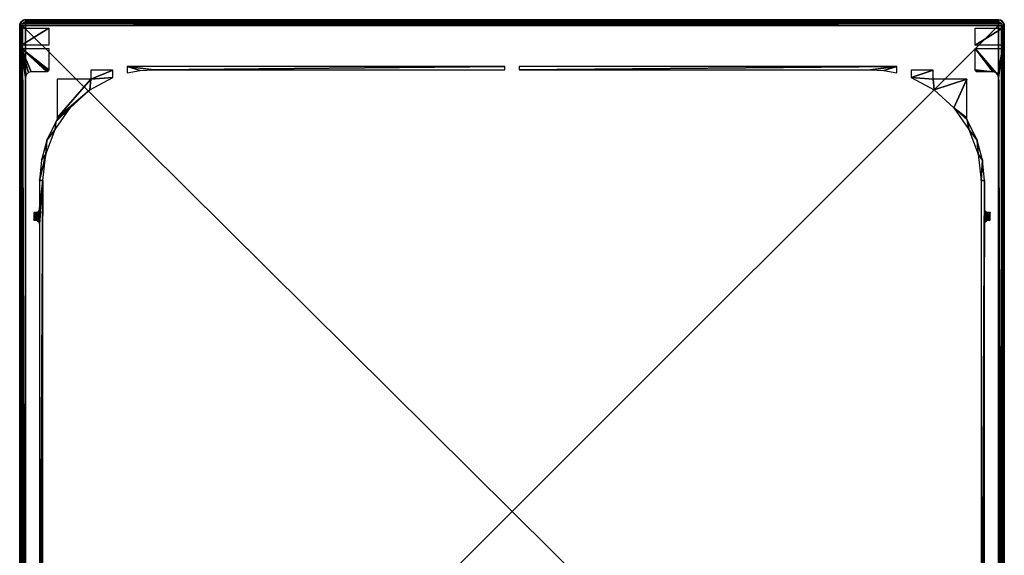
# Model space of a CAD drawing. Header units: millimetres. Extents: x -131 to 131, y -208 to 128.
# Tile 23 of 23: x -128 to 128, y -11 to 128. Entities that reach past the tile are written whole.
import ezdxf

# ---------------------------------------------------------------- set-up
doc = ezdxf.new("R2010")
doc.units = ezdxf.units.MM
doc.header["$LTSCALE"] = 127.314815
for name, color, linetype in [('1', 7, 'CONTINUOUS'), ('102', 7, 'CONTINUOUS'), ('103', 7, 'CONTINUOUS'), ('108', 7, 'CONTINUOUS'), ('109', 7, 'CONTINUOUS'), ('110', 7, 'CONTINUOUS'), ('13', 7, 'CONTINUOUS'), ('142', 7, 'CONTINUOUS'), ('143', 7, 'CONTINUOUS'), ('144', 7, 'CONTINUOUS'), ('162', 7, 'CONTINUOUS'), ('163', 7, 'CONTINUOUS'), ('164', 7, 'CONTINUOUS'), ('165', 7, 'CONTINUOUS'), ('180', 7, 'CONTINUOUS'), ('2', 7, 'CONTINUOUS'), ('3', 7, 'CONTINUOUS'), ('4', 7, 'CONTINUOUS'), ('5', 7, 'CONTINUOUS')]:
    doc.layers.add(name, color=color, linetype=linetype)

msp = doc.modelspace()

# ---------------------------------------------------------------- linework, layer by layer
at = {"layer": '1', "color": 8, "linetype": 'Continuous', "true_color": 0x787878}
for points in [[(126, 126), (-126, -126.04), (126, -126.04), (126, 126)], [(-126, 126), (-126, -126.04), (126, 126), (-126, 126)]]:
    msp.add_3dface(points, dxfattribs=at)
at = {"layer": '102', "color": 8, "linetype": 'Continuous', "true_color": 0x787878}
for points in [[(126, 127.5, -42), (126, 127.5, -1.5), (126.75, 127.3, -1.5), (126, 127.5, -42)], [(126, 127.5, -42), (126.75, 127.3, -1.5), (126.68, 127.34, -42), (126, 127.5, -42)], [(126.68, 127.34, -42), (126.75, 127.3, -1.5), (127.21, 126.88, -42), (126.68, 127.34, -42)], [(126.75, 127.3, -1.5), (127.3, 126.75, -1.5), (127.21, 126.88, -42), (126.75, 127.3, -1.5)], [(127.21, 126.88, -42), (127.3, 126.75, -1.5), (127.48, 126.23, -42), (127.21, 126.88, -42)], [(127.3, 126.75, -1.5), (127.5, 126, -1.5), (127.48, 126.23, -42), (127.3, 126.75, -1.5)], [(127.48, 126.23, -42), (127.5, 126, -1.5), (127.5, 126.12, -42), (127.48, 126.23, -42)], [(127.5, 126, -1.5), (127.5, 126, -42), (127.5, 126.12, -42), (127.5, 126, -1.5)]]:
    msp.add_3dface(points, dxfattribs=at)
at = {"layer": '103', "color": 8, "linetype": 'Continuous', "true_color": 0x787878}
for points in [[(-126.75, 127.3, -1.5), (-126, 127.5, -1.5), (-126.68, 127.34, -42), (-126.75, 127.3, -1.5)], [(-126, 127.5, -1.5), (-126, 127.5, -42), (-126.68, 127.34, -42), (-126, 127.5, -1.5)], [(-127.5, 126.12, -42), (-127.3, 126.75, -1.5), (-127.48, 126.23, -42), (-127.5, 126.12, -42)], [(-127.5, 126, -42), (-127.3, 126.75, -1.5), (-127.5, 126.12, -42), (-127.5, 126, -42)], [(-127.5, 126, -42), (-127.5, 126, -1.5), (-127.3, 126.75, -1.5), (-127.5, 126, -42)], [(-127.48, 126.23, -42), (-127.3, 126.75, -1.5), (-127.21, 126.88, -42), (-127.48, 126.23, -42)], [(-127.3, 126.75, -1.5), (-126.75, 127.3, -1.5), (-127.21, 126.88, -42), (-127.3, 126.75, -1.5)], [(-127.21, 126.88, -42), (-126.75, 127.3, -1.5), (-126.68, 127.34, -42), (-127.21, 126.88, -42)]]:
    msp.add_3dface(points, dxfattribs=at)
at = {"layer": '108', "color": 8, "linetype": 'Continuous', "true_color": 0x787878}
for points in [[(126, 126), (126.75, -126.04, -0.2), (126.75, 126, -0.2), (126, 126)], [(126, 126), (126.55, -126.04, -0.1), (126.75, -126.04, -0.2), (126, 126)], [(126, 126), (126, -126.04), (126.55, -126.04, -0.1), (126, 126)], [(126.75, 126, -0.2), (127.3, -126.04, -0.75), (127.3, 126, -0.75), (126.75, 126, -0.2)], [(126.75, -126.04, -0.2), (127.3, -126.04, -0.75), (126.75, 126, -0.2), (126.75, -126.04, -0.2)], [(127.5, -126.04, -1.5), (127.5, 126, -1.5), (127.3, 126, -0.75), (127.5, -126.04, -1.5)], [(127.45, -126.04, -1.11), (127.5, -126.04, -1.5), (127.3, 126, -0.75), (127.45, -126.04, -1.11)], [(127.3, -126.04, -0.75), (127.45, -126.04, -1.11), (127.3, 126, -0.75), (127.3, -126.04, -0.75)]]:
    msp.add_3dface(points, dxfattribs=at)
at = {"layer": '109', "color": 8, "linetype": 'Continuous', "true_color": 0x787878}
for points in [[(126, 127.5, -1.5), (-126, 127.5, -1.5), (-126, 127.3, -0.75), (126, 127.5, -1.5)], [(126, 127.5, -1.5), (-126, 127.3, -0.75), (126, 127.3, -0.75), (126, 127.5, -1.5)], [(126, 127.3, -0.75), (-126, 126.75, -0.2), (126, 126.75, -0.2), (126, 127.3, -0.75)], [(-126, 127.3, -0.75), (-126, 126.75, -0.2), (126, 127.3, -0.75), (-126, 127.3, -0.75)], [(-126, 126), (126, 126), (126, 126.75, -0.2), (-126, 126)], [(-126, 126.75, -0.2), (-126, 126), (126, 126.75, -0.2), (-126, 126.75, -0.2)]]:
    msp.add_3dface(points, dxfattribs=at)
at = {"layer": '110', "color": 8, "linetype": 'Continuous', "true_color": 0x787878}
for points in [[(-127.5, 126, -1.5), (-127.3, -126.04, -0.75), (-127.3, 126, -0.75), (-127.5, 126, -1.5)], [(-127.3, -126.04, -0.75), (-127.5, 126, -1.5), (-127.45, -126.04, -1.11), (-127.3, -126.04, -0.75)], [(-127.5, 126, -1.5), (-127.5, -126.04, -1.5), (-127.45, -126.04, -1.11), (-127.5, 126, -1.5)], [(-127.3, 126, -0.75), (-126.75, -126.04, -0.2), (-126.75, 126, -0.2), (-127.3, 126, -0.75)], [(-127.3, -126.04, -0.75), (-126.75, -126.04, -0.2), (-127.3, 126, -0.75), (-127.3, -126.04, -0.75)], [(-126.75, -126.04, -0.2), (-126.55, -126.04, -0.1), (-126.75, 126, -0.2), (-126.75, -126.04, -0.2)], [(-126.55, -126.04, -0.1), (-126, -126.04), (-126.75, 126, -0.2), (-126.55, -126.04, -0.1)], [(-126, -126.04), (-126, 126), (-126.75, 126, -0.2), (-126, -126.04)]]:
    msp.add_3dface(points, dxfattribs=at)
at = {"layer": '13', "color": 8, "linetype": 'Continuous', "true_color": 0x787878}
for points in [[(-119.93, 125.29, -42.7), (-119.98, 120.91, -44.8), (-127, 120.91, -44.8), (-119.93, 125.29, -42.7)], [(-127, 125.29, -42.7), (-119.93, 125.29, -42.7), (-127, 120.91, -44.8), (-127, 125.29, -42.7)], [(119.98, 120.91, -44.8), (119.93, 125.29, -42.7), (127, 125.29, -42.7), (119.98, 120.91, -44.8)], [(127, 120.91, -44.8), (119.98, 120.91, -44.8), (127, 125.29, -42.7), (127, 120.91, -44.8)]]:
    msp.add_3dface(points, dxfattribs=at)
at = {"layer": '142', "color": 8, "linetype": 'Continuous', "true_color": 0x787878}
for points in [[(-126.86, 126, -55), (-126.73, 126.5, -55), (126.86, 126, -55), (-126.86, 126, -55)], [(-126.86, -125.86, -55), (-126.86, 126, -55), (126.86, -125.86, -55), (-126.86, -125.86, -55)], [(126.86, -125.86, -55), (-126.86, 126, -55), (126.86, 126, -55), (126.86, -125.86, -55)], [(-126.73, 126.5, -55), (-126.36, 126.86, -55), (126.73, 126.5, -55), (-126.73, 126.5, -55)], [(126.86, 126, -55), (-126.73, 126.5, -55), (126.73, 126.5, -55), (126.86, 126, -55)], [(-126.36, 126.86, -55), (-125.86, 127, -55), (126.36, 126.87, -55), (-126.36, 126.86, -55)], [(126.73, 126.5, -55), (-126.36, 126.86, -55), (126.36, 126.87, -55), (126.73, 126.5, -55)], [(-125.86, 127, -55), (125.86, 127, -55), (126.36, 126.87, -55), (-125.86, 127, -55)]]:
    msp.add_3dface(points, dxfattribs=at)
at = {"layer": '143', "color": 8, "linetype": 'Continuous', "true_color": 0x787878}
for points in [[(-126, 127.5, -46.5), (-125.96, 127.5, -44.5), (-125.86, 127.5, -54.5), (-126, 127.5, -46.5)], [(-125.96, 127.5, -44.5), (-118.92, 127.5, -44.5), (-125.86, 127.5, -54.5), (-125.96, 127.5, -44.5)], [(-125.86, 127.5, -54.5), (118.92, 127.5, -44.5), (125.86, 127.5, -54.5), (-125.86, 127.5, -54.5)], [(118.06, 127.5, -44.02), (118.43, 127.5, -44.37), (-125.86, 127.5, -54.5), (118.06, 127.5, -44.02)], [(117.92, 127.5, -43.53), (118.06, 127.5, -44.02), (-125.86, 127.5, -54.5), (117.92, 127.5, -43.53)], [(117.55, 127.5, -29.5), (117.92, 127.5, -43.53), (-125.86, 127.5, -54.5), (117.55, 127.5, -29.5)], [(-118.06, 127.5, -44.02), (117.55, 127.5, -29.5), (-125.86, 127.5, -54.5), (-118.06, 127.5, -44.02)], [(-118.43, 127.5, -44.37), (-118.06, 127.5, -44.02), (-125.86, 127.5, -54.5), (-118.43, 127.5, -44.37)], [(-118.92, 127.5, -44.5), (-118.43, 127.5, -44.37), (-125.86, 127.5, -54.5), (-118.92, 127.5, -44.5)], [(118.43, 127.5, -44.37), (118.92, 127.5, -44.5), (-125.86, 127.5, -54.5), (118.43, 127.5, -44.37)], [(-117.92, 127.5, -43.53), (117.55, 127.5, -29.5), (-118.06, 127.5, -44.02), (-117.92, 127.5, -43.53)], [(-117.55, 127.5, -29.5), (117.55, 127.5, -29.5), (-117.92, 127.5, -43.53), (-117.55, 127.5, -29.5)], [(125.86, 127.5, -54.5), (118.92, 127.5, -44.5), (125.96, 127.5, -44.5), (125.86, 127.5, -54.5)], [(126, 127.5, -46.5), (125.86, 127.5, -54.5), (125.96, 127.5, -44.5), (126, 127.5, -46.5)]]:
    msp.add_3dface(points, dxfattribs=at)
at = {"layer": '144', "color": 8, "linetype": 'Continuous', "true_color": 0x787878}
for points in [[(-96.26, 114.33, -39.5), (-92.8, 114.54, -39.5), (-99.66, 115.36, -39.5), (-96.26, 114.33, -39.5)], [(-99.66, 115.36, -39.5), (-92.8, 114.54, -39.5), (-1.84, 115.36, -39.5), (-99.66, 115.36, -39.5)], [(-99.66, 113.71, -39.5), (-96.26, 114.33, -39.5), (-99.66, 115.36, -39.5), (-99.66, 113.71, -39.5)], [(-1.84, 115.36, -39.5), (-92.8, 114.54, -39.5), (-1.84, 114.54, -39.5), (-1.84, 115.36, -39.5)], [(1.84, 114.54, -39.5), (92.8, 114.54, -39.5), (99.66, 115.36, -39.5), (1.84, 114.54, -39.5)], [(1.84, 115.36, -39.5), (1.84, 114.54, -39.5), (99.66, 115.36, -39.5), (1.84, 115.36, -39.5)], [(99.66, 115.36, -39.5), (92.8, 114.54, -39.5), (96.26, 114.33, -39.5), (99.66, 115.36, -39.5)], [(99.66, 113.71, -39.5), (99.66, 115.36, -39.5), (96.26, 114.33, -39.5), (99.66, 113.71, -39.5)], [(-103.34, 112.54, -39.5), (-109.08, 112.08, -39.5), (-109.37, 109.28, -39.5), (-103.34, 112.54, -39.5)], [(-109.08, 114.38, -39.5), (-109.08, 112.08, -39.5), (-103.34, 114.38, -39.5), (-109.08, 114.38, -39.5)], [(-103.34, 114.38, -39.5), (-109.08, 112.08, -39.5), (-103.34, 112.54, -39.5), (-103.34, 114.38, -39.5)], [(103.34, 114.38, -39.5), (103.34, 112.54, -39.5), (109.08, 114.38, -39.5), (103.34, 114.38, -39.5)], [(109.08, 114.38, -39.5), (103.34, 112.54, -39.5), (109.08, 112.08, -39.5), (109.08, 114.38, -39.5)], [(103.34, 112.54, -39.5), (109.37, 109.28, -39.5), (109.08, 112.08, -39.5), (103.34, 112.54, -39.5)], [(-109.08, 112.08, -39.5), (-117.83, 102.09, -39.5), (-109.37, 109.28, -39.5), (-109.08, 112.08, -39.5)], [(-117.83, 112.08, -39.5), (-117.83, 102.09, -39.5), (-109.08, 112.08, -39.5), (-117.83, 112.08, -39.5)], [(109.08, 112.08, -39.5), (109.37, 109.28, -39.5), (117.83, 112.08, -39.5), (109.08, 112.08, -39.5)], [(109.37, 109.28, -39.5), (114.46, 104.69, -39.5), (117.83, 112.08, -39.5), (109.37, 109.28, -39.5)], [(117.83, 112.08, -39.5), (114.46, 104.69, -39.5), (117.83, 102.09, -39.5), (117.83, 112.08, -39.5)], [(-109.37, 109.28, -39.5), (-117.83, 102.09, -39.5), (-114.46, 104.69, -39.5), (-109.37, 109.28, -39.5)], [(-114.46, 104.69, -39.5), (-118.12, 101.06, -39.5), (-118.32, 99.03, -39.5), (-114.46, 104.69, -39.5)], [(-117.9, 101.55, -39.5), (-118.12, 101.06, -39.5), (-114.46, 104.69, -39.5), (-117.9, 101.55, -39.5)], [(-117.83, 102.09, -39.5), (-117.9, 101.55, -39.5), (-114.46, 104.69, -39.5), (-117.83, 102.09, -39.5)], [(114.46, 104.69, -39.5), (118.32, 99.03, -39.5), (117.9, 101.55, -39.5), (114.46, 104.69, -39.5)], [(117.83, 102.09, -39.5), (114.46, 104.69, -39.5), (117.9, 101.55, -39.5), (117.83, 102.09, -39.5)], [(-118.12, 101.06, -39.5), (-120.45, 96.26, -39.5), (-118.32, 99.03, -39.5), (-118.12, 101.06, -39.5)], [(117.9, 101.55, -39.5), (118.32, 99.03, -39.5), (118.12, 101.06, -39.5), (117.9, 101.55, -39.5)], [(118.12, 101.06, -39.5), (118.32, 99.03, -39.5), (120.45, 96.26, -39.5), (118.12, 101.06, -39.5)], [(-118.32, 99.03, -39.5), (-120.45, 96.26, -39.5), (-120.72, 92.61, -39.5), (-118.32, 99.03, -39.5)], [(118.32, 99.03, -39.5), (120.72, 92.61, -39.5), (120.45, 96.26, -39.5), (118.32, 99.03, -39.5)], [(-120.45, 96.26, -39.5), (-121.88, 91.11, -39.5), (-120.72, 92.61, -39.5), (-120.45, 96.26, -39.5)], [(120.45, 96.26, -39.5), (120.72, 92.61, -39.5), (121.88, 91.11, -39.5), (120.45, 96.26, -39.5)], [(-121.88, 91.11, -39.5), (-122.36, 85.8, -39.5), (-120.72, 92.61, -39.5), (-121.88, 91.11, -39.5)], [(-120.72, 92.61, -39.5), (-122.36, 85.8, -39.5), (-121.54, 85.8, -39.5), (-120.72, 92.61, -39.5)], [(120.72, 92.61, -39.5), (121.54, 85.8, -39.5), (121.88, 91.11, -39.5), (120.72, 92.61, -39.5)], [(121.88, 91.11, -39.5), (121.54, 85.8, -39.5), (122.36, 85.8, -39.5), (121.88, 91.11, -39.5)], [(-122.36, 78.51, -39.5), (-122.49, 74.99, -39.5), (-121.54, 85.8, -39.5), (-122.36, 78.51, -39.5)], [(-122.49, 74.99, -39.5), (-122.36, 74.49, -39.5), (-121.54, 85.8, -39.5), (-122.49, 74.99, -39.5)], [(-122.36, 85.8, -39.5), (-122.36, 78.51, -39.5), (-121.54, 85.8, -39.5), (-122.36, 85.8, -39.5)], [(-122.36, -74.49, -39.5), (-122.36, -78.51, -39.5), (-121.54, 85.8, -39.5), (-122.36, -74.49, -39.5)], [(-122.36, 74.49, -39.5), (-122.36, -74.49, -39.5), (-121.54, 85.8, -39.5), (-122.36, 74.49, -39.5)], [(-121.54, 85.8, -39.5), (-122.36, -96.1, -39.5), (-121.54, -96.1, -39.5), (-121.54, 85.8, -39.5)], [(-122.36, -78.51, -39.5), (-122.36, -96.1, -39.5), (-121.54, 85.8, -39.5), (-122.36, -78.51, -39.5)], [(122.36, 85.8, -39.5), (121.54, -96.1, -39.5), (122.36, 78.51, -39.5), (122.36, 85.8, -39.5)], [(121.54, 85.8, -39.5), (121.54, -96.1, -39.5), (122.36, 85.8, -39.5), (121.54, 85.8, -39.5)], [(-123.86, 75.49, -39.5), (-123.36, 75.49, -39.5), (-122.49, 78.01, -39.5), (-123.86, 75.49, -39.5)], [(-122.86, 77.64, -39.5), (-123.86, 75.49, -39.5), (-122.49, 78.01, -39.5), (-122.86, 77.64, -39.5)], [(-123.36, 77.51, -39.5), (-123.86, 75.49, -39.5), (-122.86, 77.64, -39.5), (-123.36, 77.51, -39.5)], [(-123.86, 77.51, -39.5), (-123.86, 75.49, -39.5), (-123.36, 77.51, -39.5), (-123.86, 77.51, -39.5)], [(-123.36, 75.49, -39.5), (-122.86, 75.36, -39.5), (-122.49, 78.01, -39.5), (-123.36, 75.49, -39.5)], [(-122.49, 78.01, -39.5), (-122.86, 75.36, -39.5), (-122.36, 78.51, -39.5), (-122.49, 78.01, -39.5)], [(-122.86, 75.36, -39.5), (-122.49, 74.99, -39.5), (-122.36, 78.51, -39.5), (-122.86, 75.36, -39.5)], [(122.36, 78.51, -39.5), (121.54, -96.1, -39.5), (122.36, 74.49, -39.5), (122.36, 78.51, -39.5)], [(122.49, 78.01, -39.5), (122.36, 78.51, -39.5), (122.36, 74.49, -39.5), (122.49, 78.01, -39.5)], [(122.86, 77.64, -39.5), (122.49, 78.01, -39.5), (122.36, 74.49, -39.5), (122.86, 77.64, -39.5)], [(122.49, 74.99, -39.5), (122.86, 77.64, -39.5), (122.36, 74.49, -39.5), (122.49, 74.99, -39.5)], [(123.36, 77.51, -39.5), (122.86, 77.64, -39.5), (122.49, 74.99, -39.5), (123.36, 77.51, -39.5)], [(122.86, 75.36, -39.5), (123.86, 77.51, -39.5), (122.49, 74.99, -39.5), (122.86, 75.36, -39.5)], [(123.86, 77.51, -39.5), (123.36, 77.51, -39.5), (122.49, 74.99, -39.5), (123.86, 77.51, -39.5)], [(123.36, 75.49, -39.5), (123.86, 77.51, -39.5), (122.86, 75.36, -39.5), (123.36, 75.49, -39.5)], [(123.86, 75.49, -39.5), (123.86, 77.51, -39.5), (123.36, 75.49, -39.5), (123.86, 75.49, -39.5)], [(122.36, 74.49, -39.5), (121.54, -96.1, -39.5), (122.36, -74.49, -39.5), (122.36, 74.49, -39.5)]]:
    msp.add_3dface(points, dxfattribs=at)
at = {"layer": '162', "color": 8, "linetype": 'Continuous', "true_color": 0x787878}
for points in [[(-127.5, 126, -46.5), (-127.36, -125.86, -54.51), (-127.5, 121.75, -46.5), (-127.5, 126, -46.5)], [(-127.36, 126, -54.51), (-127.36, -125.86, -54.51), (-127.5, 126, -46.5), (-127.36, 126, -54.51)], [(-127.36, -125.86, -54.51), (-127.5, -126, -46.5), (-127.5, 121.75, -46.5), (-127.36, -125.86, -54.51)]]:
    msp.add_3dface(points, dxfattribs=at)
at = {"layer": '163', "color": 8, "linetype": 'Continuous', "true_color": 0x787878}
for points in [[(127.5, 126, -46.5), (127.5, 121.75, -46.5), (127.36, 126, -54.51), (127.5, 126, -46.5)], [(127.36, 126, -54.51), (127.5, 121.75, -46.5), (127.36, -125.86, -54.51), (127.36, 126, -54.51)], [(127.36, -125.86, -54.51), (127.5, 121.75, -46.5), (127.5, -126, -46.5), (127.36, -125.86, -54.51)]]:
    msp.add_3dface(points, dxfattribs=at)
at = {"layer": '164', "color": 8, "linetype": 'Continuous', "true_color": 0x787878}
for points in [[(126.61, 127.3, -54.5), (125.86, 127.5, -54.5), (126.75, 127.3, -46.5), (126.61, 127.3, -54.5)], [(125.86, 127.5, -54.5), (126, 127.5, -46.5), (126.75, 127.3, -46.5), (125.86, 127.5, -54.5)], [(127.16, 126.75, -54.51), (126.61, 127.3, -54.5), (126.75, 127.3, -46.5), (127.16, 126.75, -54.51)], [(127.3, 126.75, -46.5), (127.16, 126.75, -54.51), (126.75, 127.3, -46.5), (127.3, 126.75, -46.5)], [(127.31, 126.39, -54.51), (127.16, 126.75, -54.51), (127.3, 126.75, -46.5), (127.31, 126.39, -54.51)], [(127.5, 126, -46.5), (127.31, 126.39, -54.51), (127.3, 126.75, -46.5), (127.5, 126, -46.5)], [(127.5, 126, -46.5), (127.36, 126, -54.51), (127.31, 126.39, -54.51), (127.5, 126, -46.5)]]:
    msp.add_3dface(points, dxfattribs=at)
at = {"layer": '165', "color": 8, "linetype": 'Continuous', "true_color": 0x787878}
for points in [[(-126, 127.5, -46.5), (-126.25, 127.45, -54.5), (-126.75, 127.3, -46.5), (-126, 127.5, -46.5)], [(-126, 127.5, -46.5), (-125.86, 127.5, -54.5), (-126.25, 127.45, -54.5), (-126, 127.5, -46.5)], [(-127.36, 126, -54.51), (-127.5, 126, -46.5), (-127.3, 126.75, -46.5), (-127.36, 126, -54.51)], [(-127.16, 126.75, -54.51), (-127.36, 126, -54.51), (-127.3, 126.75, -46.5), (-127.16, 126.75, -54.51)], [(-126.75, 127.3, -46.5), (-126.61, 127.3, -54.5), (-127.3, 126.75, -46.5), (-126.75, 127.3, -46.5)], [(-126.61, 127.3, -54.5), (-127.16, 126.75, -54.51), (-127.3, 126.75, -46.5), (-126.61, 127.3, -54.5)], [(-126.25, 127.45, -54.5), (-126.61, 127.3, -54.5), (-126.75, 127.3, -46.5), (-126.25, 127.45, -54.5)]]:
    msp.add_3dface(points, dxfattribs=at)
at = {"layer": '180', "color": 8, "linetype": 'Continuous', "true_color": 0x787878}
for points in [[(-125.86, 127.5, -54.5), (125.86, 127.5, -54.5), (125.86, 127.43, -54.75), (-125.86, 127.5, -54.5)], [(-125.86, 127.5, -54.5), (125.86, 127.43, -54.75), (-125.86, 127.43, -54.75), (-125.86, 127.5, -54.5)], [(125.86, 127.43, -54.75), (125.86, 127.25, -54.93), (-125.86, 127.43, -54.75), (125.86, 127.43, -54.75)], [(-125.86, 127.43, -54.75), (125.86, 127.25, -54.93), (-125.86, 127.25, -54.93), (-125.86, 127.43, -54.75)], [(125.86, 127, -55), (-125.86, 127, -55), (-125.86, 127.25, -54.93), (125.86, 127, -55)], [(125.86, 127.25, -54.93), (125.86, 127, -55), (-125.86, 127.25, -54.93), (125.86, 127.25, -54.93)]]:
    msp.add_3dface(points, dxfattribs=at)
at = {"layer": '2', "color": 8, "linetype": 'Continuous', "true_color": 0x787878}
for points in [[(-127, 120.04, -45), (-125.99, -124.49, -45), (-127, -126.04, -45), (-127, 120.04, -45)], [(-125.79, 113.24, -45), (-125.99, 112.49, -45), (-127, 120.04, -45), (-125.79, 113.24, -45)], [(-125.24, 113.79, -45), (-125.79, 113.24, -45), (-127, 120.04, -45), (-125.24, 113.79, -45)], [(-124.49, 113.99, -45), (-125.24, 113.79, -45), (-127, 120.04, -45), (-124.49, 113.99, -45)], [(-120.49, 113.99, -45), (-124.49, 113.99, -45), (-127, 120.04, -45), (-120.49, 113.99, -45)], [(-120.24, 114.05, -45), (-120.49, 113.99, -45), (-127, 120.04, -45), (-120.24, 114.05, -45)], [(-120.05, 114.24, -45), (-120.24, 114.05, -45), (-127, 120.04, -45), (-120.05, 114.24, -45)], [(-119.99, 114.49, -45), (-120.05, 114.24, -45), (-127, 120.04, -45), (-119.99, 114.49, -45)], [(-119.99, 120.04, -45), (-119.99, 114.49, -45), (-127, 120.04, -45), (-119.99, 120.04, -45)], [(-125.99, 112.49, -45), (-125.99, -124.49, -45), (-127, 120.04, -45), (-125.99, 112.49, -45)], [(125.24, 113.79, -45), (119.99, 120.04, -45), (125.79, 113.24, -45), (125.24, 113.79, -45)], [(119.99, 120.04, -45), (127, 120.04, -45), (125.79, 113.24, -45), (119.99, 120.04, -45)], [(119.99, 114.49, -45), (119.99, 120.04, -45), (124.49, 113.99, -45), (119.99, 114.49, -45)], [(124.49, 113.99, -45), (119.99, 120.04, -45), (125.24, 113.79, -45), (124.49, 113.99, -45)], [(125.79, 113.24, -45), (127, 120.04, -45), (125.99, 112.49, -45), (125.79, 113.24, -45)], [(127, 120.04, -45), (127, -126.04, -45), (125.99, 112.49, -45), (127, 120.04, -45)], [(120.05, 114.24, -45), (119.99, 114.49, -45), (124.49, 113.99, -45), (120.05, 114.24, -45)], [(120.24, 114.05, -45), (120.05, 114.24, -45), (124.49, 113.99, -45), (120.24, 114.05, -45)], [(120.49, 113.99, -45), (120.24, 114.05, -45), (124.49, 113.99, -45), (120.49, 113.99, -45)], [(125.99, 112.49, -45), (127, -126.04, -45), (125.99, -124.49, -45), (125.99, 112.49, -45)]]:
    msp.add_3dface(points, dxfattribs=at)
at = {"layer": '3', "color": 8, "linetype": 'Continuous', "true_color": 0x787878}
for points in [[(-127.5, 125.52, -42.08), (-127.5, 126, -1.5), (-127.5, 126, -42), (-127.5, 125.52, -42.08)], [(-127.5, 125.07, -42.25), (-127.5, 126, -1.5), (-127.5, 125.52, -42.08), (-127.5, 125.07, -42.25)], [(-127.5, 120.69, -44.35), (-127.5, 126, -1.5), (-127.5, 125.07, -42.25), (-127.5, 120.69, -44.35)], [(-127.5, 120.38, -44.46), (-127.5, 126, -1.5), (-127.5, 120.69, -44.35), (-127.5, 120.38, -44.46)], [(-127.5, 120.04, -44.5), (-127.5, 126, -1.5), (-127.5, 120.38, -44.46), (-127.5, 120.04, -44.5)], [(-127.5, -126.04, -44.5), (-127.5, 126, -1.5), (-127.5, 120.04, -44.5), (-127.5, -126.04, -44.5)], [(-127.5, -126.04, -1.5), (-127.5, 126, -1.5), (-127.5, -126.04, -44.5), (-127.5, -126.04, -1.5)]]:
    msp.add_3dface(points, dxfattribs=at)
at = {"layer": '4', "color": 8, "linetype": 'Continuous', "true_color": 0x787878}
for points in [[(127.5, 126, -1.5), (127.5, -126.04, -1.5), (127.5, 126, -42), (127.5, 126, -1.5)], [(127.5, 126, -42), (127.5, -126.04, -1.5), (127.5, 125.52, -42.08), (127.5, 126, -42)], [(127.5, 125.52, -42.08), (127.5, -126.04, -1.5), (127.5, 125.07, -42.25), (127.5, 125.52, -42.08)], [(127.5, 125.07, -42.25), (127.5, -126.04, -1.5), (127.5, 120.69, -44.35), (127.5, 125.07, -42.25)], [(127.5, 120.69, -44.35), (127.5, -126.04, -1.5), (127.5, 120.38, -44.46), (127.5, 120.69, -44.35)], [(127.5, 120.38, -44.46), (127.5, -126.04, -1.5), (127.5, 120.04, -44.5), (127.5, 120.38, -44.46)], [(127.5, 120.04, -44.5), (127.5, -126.04, -1.5), (127.5, -126.04, -44.5), (127.5, 120.04, -44.5)]]:
    msp.add_3dface(points, dxfattribs=at)
at = {"layer": '5', "color": 8, "linetype": 'Continuous', "true_color": 0x787878}
for points in [[(-126, 127.5, -1.5), (126, 127.5, -1.5), (-118.07, 127.5, -27.5), (-126, 127.5, -1.5)], [(-126, 127.5, -42), (-126, 127.5, -1.5), (-118.92, 127.5, -27.98), (-126, 127.5, -42)], [(-118.92, 127.5, -27.98), (-126, 127.5, -1.5), (-118.56, 127.5, -27.63), (-118.92, 127.5, -27.98)], [(-118.56, 127.5, -27.63), (-126, 127.5, -1.5), (-118.07, 127.5, -27.5), (-118.56, 127.5, -27.63)], [(-119.42, 127.5, -42), (-126, 127.5, -42), (-119.07, 127.5, -28.47), (-119.42, 127.5, -42)], [(-119.07, 127.5, -28.47), (-126, 127.5, -42), (-118.92, 127.5, -27.98), (-119.07, 127.5, -28.47)], [(-118.07, 127.5, -27.5), (126, 127.5, -1.5), (118.07, 127.5, -27.5), (-118.07, 127.5, -27.5)], [(118.07, 127.5, -27.5), (126, 127.5, -1.5), (118.56, 127.5, -27.63), (118.07, 127.5, -27.5)], [(118.56, 127.5, -27.63), (126, 127.5, -1.5), (118.92, 127.5, -27.98), (118.56, 127.5, -27.63)], [(118.92, 127.5, -27.98), (126, 127.5, -1.5), (119.07, 127.5, -28.47), (118.92, 127.5, -27.98)], [(119.07, 127.5, -28.47), (126, 127.5, -1.5), (119.42, 127.5, -42), (119.07, 127.5, -28.47)], [(119.42, 127.5, -42), (126, 127.5, -1.5), (126, 127.5, -42), (119.42, 127.5, -42)]]:
    msp.add_3dface(points, dxfattribs=at)

doc.saveas('drawing.dxf')
